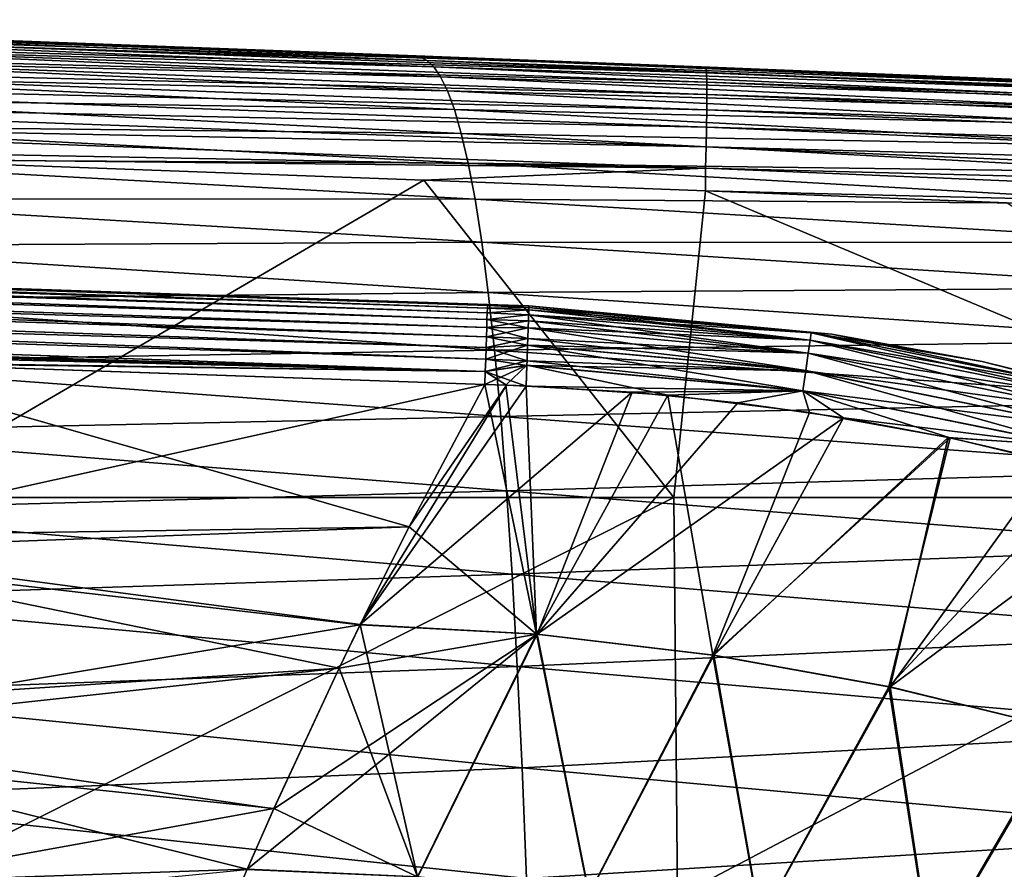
# Model space of a CAD drawing. Header units: metres. Extents: x -59 to 113, y -107 to 107.
# Tile 163 of 192: x 56 to 64, y 16 to 23. Entities that reach past the tile are written whole.
import ezdxf

# ---------------------------------------------------------------- set-up
doc = ezdxf.new("R2010")
doc.units = ezdxf.units.M
doc.layers.add('solid_20_382_333_XXX', color=7, linetype='CONTINUOUS')

msp = doc.modelspace()

# ---------------------------------------------------------------- linework, layer by layer
at = {"layer": 'solid_20_382_333_XXX'}
for points in [[(51.348537, 22.756998, -24.463999), (59.227341, 22.4737, -24.864962), (53.407719, 22.690989, -24.69668)], [(51.348537, 22.756998, -24.463999), (60.457611, 22.42646, -24.905449), (59.227341, 22.4737, -24.864962)], [(51.348537, 22.756998, -24.463999), (61.555714, 22.383825, -24.942532), (60.457611, 22.42646, -24.905449)], [(51.348537, 22.756998, -24.463999), (61.595676, 22.381943, -24.763639), (61.555714, 22.383825, -24.942532)], [(51.348537, 22.756998, -24.463999), (51.350933, 22.710091, -24.295584), (61.595676, 22.381943, -24.763639)], [(51.350933, 22.710091, -24.295584), (61.599442, 22.335537, -24.594753), (61.595676, 22.381943, -24.763639)], [(51.350933, 22.710091, -24.295584), (51.352047, 22.635925, -24.140535), (61.599442, 22.335537, -24.594753)], [(59.227341, 22.4737, -24.864962), (53.6436, 22.679991, -26.420874), (53.407719, 22.690989, -24.69668)], [(59.32864, 22.462664, -26.508648), (53.685341, 22.658394, -28.046257), (53.6436, 22.679991, -26.420874)], [(59.227341, 22.4737, -24.864962), (59.32864, 22.462664, -26.508648), (53.6436, 22.679991, -26.420874)], [(59.381824, 22.434639, -28.08466), (53.727001, 22.614887, -29.62224), (53.685341, 22.658394, -28.046257)], [(59.32864, 22.462664, -26.508648), (59.381824, 22.434639, -28.08466), (53.685341, 22.658394, -28.046257)], [(51.352047, 22.635925, -24.140535), (51.35191, 22.537296, -24.001644), (61.601757, 22.261726, -24.43919)], [(51.352047, 22.635925, -24.140535), (61.601757, 22.261726, -24.43919), (61.599442, 22.335537, -24.594753)], [(59.435642, 22.383268, -29.618395), (53.768478, 22.545135, -31.1507), (53.727001, 22.614887, -29.62224)], [(59.381824, 22.434639, -28.08466), (59.435642, 22.383268, -29.618395), (53.727001, 22.614887, -29.62224)], [(51.35191, 22.537296, -24.001644), (51.350552, 22.417006, -23.881699), (61.602631, 22.163324, -24.299759)], [(51.35191, 22.537296, -24.001644), (61.602631, 22.163324, -24.299759), (61.601757, 22.261726, -24.43919)], [(59.489975, 22.304045, -31.110987), (53.809677, 22.444811, -32.633499), (53.768478, 22.545135, -31.1507)], [(59.435642, 22.383268, -29.618395), (59.489975, 22.304045, -31.110987), (53.768478, 22.545135, -31.1507)], [(51.350552, 22.417006, -23.881699), (51.348003, 22.277851, -23.783487), (61.602074, 22.043131, -24.179272)], [(51.350552, 22.417006, -23.881699), (61.602074, 22.043131, -24.179272), (61.602631, 22.163324, -24.299759)], [(59.544708, 22.192467, -32.563427), (53.850471, 22.309614, -34.071461), (53.809677, 22.444811, -32.633499)], [(59.489975, 22.304045, -31.110987), (59.544708, 22.192467, -32.563427), (53.809677, 22.444811, -32.633499)], [(59.32864, 22.462664, -26.508648), (59.227341, 22.4737, -24.864962), (60.457611, 22.42646, -24.905449)], [(64.990341, 22.231089, -26.677204), (59.381824, 22.434639, -28.08466), (59.32864, 22.462664, -26.508648)], [(64.796638, 22.255037, -25.052263), (64.990341, 22.231089, -26.677204), (59.32864, 22.462664, -26.508648)], [(61.555714, 22.383825, -24.942532), (64.796638, 22.255037, -25.052263), (59.32864, 22.462664, -26.508648)], [(60.457611, 22.42646, -24.905449), (61.555714, 22.383825, -24.942532), (59.32864, 22.462664, -26.508648)], [(65.047653, 22.193121, -28.178217), (59.435642, 22.383268, -29.618395), (59.381824, 22.434639, -28.08466)], [(64.990341, 22.231089, -26.677204), (65.047653, 22.193121, -28.178217), (59.381824, 22.434639, -28.08466)], [(65.106026, 22.130697, -29.647228), (59.489975, 22.304045, -31.110987), (59.435642, 22.383268, -29.618395)], [(65.047653, 22.193121, -28.178217), (65.106026, 22.130697, -29.647228), (59.435642, 22.383268, -29.618395)], [(61.595676, 22.381943, -24.763639), (64.796638, 22.255037, -25.052263), (61.555714, 22.383825, -24.942532)], [(61.595676, 22.381943, -24.763639), (70.527229, 22.012852, -25.287992), (64.796638, 22.255037, -25.052263)], [(61.595676, 22.381943, -24.763639), (71.838226, 21.954058, -25.343708), (70.956581, 21.993761, -25.306093)], [(61.595676, 22.381943, -24.763639), (71.841736, 21.949812, -25.161066), (71.838226, 21.954058, -25.343708)], [(61.595676, 22.381943, -24.763639), (70.956581, 21.993761, -25.306093), (70.527229, 22.012852, -25.287992)], [(61.595676, 22.381943, -24.763639), (61.599442, 22.335537, -24.594753), (71.841736, 21.949812, -25.161066)], [(61.599442, 22.335537, -24.594753), (71.847153, 21.905008, -24.990467), (71.841736, 21.949812, -25.161066)], [(61.599442, 22.335537, -24.594753), (61.601757, 22.261726, -24.43919), (71.847153, 21.905008, -24.990467)], [(51.348003, 22.277851, -23.783487), (51.344303, 22.122631, -23.709795), (61.600101, 21.903957, -24.080536)], [(51.348003, 22.277851, -23.783487), (61.600101, 21.903957, -24.080536), (61.602074, 22.043131, -24.179272)], [(59.599644, 22.04405, -33.974918), (53.890709, 22.135319, -35.463409), (53.850471, 22.309614, -34.071461)], [(59.544708, 22.192467, -32.563427), (59.599644, 22.04405, -33.974918), (53.850471, 22.309614, -34.071461)], [(65.165367, 22.039335, -31.084328), (59.544708, 22.192467, -32.563427), (59.489975, 22.304045, -31.110987)], [(65.106026, 22.130697, -29.647228), (65.165367, 22.039335, -31.084328), (59.489975, 22.304045, -31.110987)], [(61.601757, 22.261726, -24.43919), (71.850761, 21.832268, -24.833076), (71.847153, 21.905008, -24.990467)], [(61.601757, 22.261726, -24.43919), (61.602631, 22.163324, -24.299759), (71.850761, 21.832268, -24.833076)], [(65.225525, 21.914545, -32.488956), (59.599644, 22.04405, -33.974918), (59.544708, 22.192467, -32.563427)], [(65.165367, 22.039335, -31.084328), (65.225525, 21.914545, -32.488956), (59.544708, 22.192467, -32.563427)], [(51.344303, 22.122631, -23.709795), (51.33947, 21.954145, -23.663414), (61.596725, 21.74861, -24.006361)], [(51.344303, 22.122631, -23.709795), (61.596725, 21.74861, -24.006361), (61.600101, 21.903957, -24.080536)], [(59.65451, 21.854328, -35.34341), (53.930237, 21.917698, -36.807941), (53.890709, 22.135319, -35.463409)], [(59.599644, 22.04405, -33.974918), (59.65451, 21.854328, -35.34341), (53.890709, 22.135319, -35.463409)], [(61.602631, 22.163324, -24.299759), (61.602074, 22.043131, -24.179272), (71.852554, 21.734436, -24.69179)], [(61.602631, 22.163324, -24.299759), (71.852554, 21.734436, -24.69179), (71.850761, 21.832268, -24.833076)], [(65.286194, 21.751793, -33.858582), (59.65451, 21.854328, -35.34341), (59.599644, 22.04405, -33.974918)], [(65.225525, 21.914545, -32.488956), (65.286194, 21.751793, -33.858582), (59.599644, 22.04405, -33.974918)], [(61.602074, 22.043131, -24.179272), (61.600101, 21.903957, -24.080536), (71.852531, 21.614361, -24.569506)], [(61.602074, 22.043131, -24.179272), (71.852531, 21.614361, -24.569506), (71.852554, 21.734436, -24.69179)], [(51.33947, 21.954145, -23.663414), (51.331703, 21.775257, -23.642223), (61.591957, 21.579893, -23.95956)], [(51.33947, 21.954145, -23.663414), (61.591957, 21.579893, -23.95956), (61.596725, 21.74861, -24.006361)], [(59.709042, 21.618834, -36.666832), (53.968891, 21.652533, -38.103664), (53.930237, 21.917698, -36.807941)], [(59.65451, 21.854328, -35.34341), (59.709042, 21.618834, -36.666832), (53.930237, 21.917698, -36.807941)], [(61.600101, 21.903957, -24.080536), (61.596725, 21.74861, -24.006361), (71.850708, 21.474888, -24.469118)], [(61.600101, 21.903957, -24.080536), (71.850708, 21.474888, -24.469118), (71.852531, 21.614361, -24.569506)], [(65.347069, 21.546537, -35.190292), (59.709042, 21.618834, -36.666832), (59.65451, 21.854328, -35.34341)], [(65.286194, 21.751793, -33.858582), (65.347069, 21.546537, -35.190292), (59.65451, 21.854328, -35.34341)], [(51.331703, 21.775257, -23.642223), (54.684734, 21.656794, -23.727846), (61.591957, 21.579893, -23.95956)], [(61.596725, 21.74861, -24.006361), (61.591957, 21.579893, -23.95956), (71.847069, 21.318865, -24.393522)], [(61.596725, 21.74861, -24.006361), (71.847069, 21.318865, -24.393522), (71.850708, 21.474888, -24.469118)], [(59.762974, 21.333099, -37.943092), (54.006516, 21.335701, -39.349049), (53.968891, 21.652533, -38.103664)], [(59.709042, 21.618834, -36.666832), (59.762974, 21.333099, -37.943092), (53.968891, 21.652533, -38.103664)], [(54.684734, 21.656794, -23.727846), (59.356335, 21.485664, -23.862181), (61.591957, 21.579893, -23.95956)], [(55.042103, 18.968506, -23.734577), (59.356335, 21.485664, -23.862181), (54.684734, 21.656794, -23.727846)], [(59.356335, 21.485664, -23.862181), (61.589649, 21.400501, -23.933096), (61.591957, 21.579893, -23.95956)], [(65.407829, 21.294237, -36.481174), (59.762974, 21.333099, -37.943092), (59.709042, 21.618834, -36.666832)], [(65.347069, 21.546537, -35.190292), (65.407829, 21.294237, -36.481174), (59.709042, 21.618834, -36.666832)], [(61.591957, 21.579893, -23.95956), (61.589649, 21.400501, -23.933096), (71.841614, 21.149137, -24.345615)], [(61.591957, 21.579893, -23.95956), (71.841614, 21.149137, -24.345615), (71.847069, 21.318865, -24.393522)], [(59.861458, 20.491821, 28.569004), (30.303946, 21.493526, 28.656284), (31.007086, 21.469877, 28.656303)], [(59.861458, 20.491821, 28.569004), (30.307268, 21.475008, 28.497025), (30.303946, 21.493526, 28.656284)], [(59.85968, 20.431841, 28.37179), (30.305294, 21.41626, 28.336926), (30.307268, 21.475008, 28.497025)], [(59.860813, 20.469122, 28.468163), (59.85968, 20.431841, 28.37179), (30.307268, 21.475008, 28.497025)], [(59.861458, 20.491821, 28.569004), (59.860813, 20.469122, 28.468163), (30.307268, 21.475008, 28.497025)], [(61.33905, 18.968506, -23.920406), (59.356335, 21.485664, -23.862181), (55.042103, 18.968506, -23.734577)], [(61.33905, 18.968506, -23.920406), (61.589649, 21.400501, -23.933096), (59.356335, 21.485664, -23.862181)], [(59.858074, 20.380819, 28.282005), (30.30195, 21.316784, 28.191505), (30.305294, 21.41626, 28.336926)], [(59.85968, 20.431841, 28.37179), (59.858074, 20.380819, 28.282005), (30.305294, 21.41626, 28.336926)], [(30.488375, 21.410219, 30.734554), (30.485037, 21.310884, 30.879911), (59.858067, 20.380825, 30.789696)], [(30.490343, 21.46888, 30.574562), (30.488375, 21.410219, 30.734554), (59.860806, 20.469122, 30.603548)], [(30.488375, 21.410219, 30.734554), (59.859669, 20.431845, 30.699915), (59.860806, 20.469122, 30.603548)], [(30.488375, 21.410219, 30.734554), (59.858067, 20.380825, 30.789696), (59.859669, 20.431845, 30.699915)], [(30.490343, 21.46888, 30.574562), (59.86145, 20.491819, 30.502718), (31.245855, 21.461847, 30.415415)], [(30.490343, 21.46888, 30.574562), (59.860806, 20.469122, 30.603548), (59.86145, 20.491819, 30.502718)], [(59.861588, 20.49943, 30.399782), (59.861599, 20.49943, 28.671946), (31.007086, 21.469877, 28.656303)], [(59.861458, 20.491821, 28.569004), (31.007086, 21.469877, 28.656303), (59.861599, 20.49943, 28.671946)], [(31.245855, 21.461847, 30.415415), (59.861588, 20.49943, 30.399782), (31.007086, 21.469877, 28.656303)], [(59.86145, 20.491819, 30.502718), (59.861588, 20.49943, 30.399782), (31.245855, 21.461847, 30.415415)], [(67.371735, 18.968506, -24.132824), (61.589649, 21.400501, -23.933096), (61.33905, 18.968506, -23.920406)], [(61.589649, 21.400501, -23.933096), (63.979889, 21.306351, -24.014145), (71.841614, 21.149137, -24.345615)], [(67.371735, 18.968506, -24.132824), (63.979889, 21.306351, -24.014145), (61.589649, 21.400501, -23.933096)], [(59.853611, 20.242277, 28.129725), (30.297485, 21.183937, 28.075399), (30.30195, 21.316784, 28.191505)], [(59.856037, 20.317175, 28.200741), (59.853611, 20.242277, 28.129725), (30.30195, 21.316784, 28.191505)], [(59.858074, 20.380819, 28.282005), (59.856037, 20.317175, 28.200741), (30.30195, 21.316784, 28.191505)], [(59.816021, 20.993021, -39.169701), (54.04295, 20.963764, -40.541679), (54.006516, 21.335701, -39.349049)], [(59.762974, 21.333099, -37.943092), (59.816021, 20.993021, -39.169701), (54.006516, 21.335701, -39.349049)], [(65.46814, 20.990423, -37.728256), (59.816021, 20.993021, -39.169701), (59.762974, 21.333099, -37.943092)], [(65.407829, 21.294237, -36.481174), (65.46814, 20.990423, -37.728256), (59.762974, 21.333099, -37.943092)], [(30.485037, 21.310884, 30.879911), (30.480576, 21.178202, 30.996025), (59.85603, 20.317183, 30.870962)], [(30.485037, 21.310884, 30.879911), (59.85603, 20.317183, 30.870962), (59.858067, 20.380825, 30.789696)], [(59.847813, 20.065317, 28.024311), (30.292349, 21.031204, 27.997982), (30.297485, 21.183937, 28.075399)], [(59.850849, 20.157717, 28.07048), (59.847813, 20.065317, 28.024311), (30.297485, 21.183937, 28.075399)], [(59.853611, 20.242277, 28.129725), (59.850849, 20.157717, 28.07048), (30.297485, 21.183937, 28.075399)], [(30.480576, 21.178202, 30.996025), (30.475447, 21.025618, 31.073519), (59.850845, 20.157722, 31.001228)], [(30.480576, 21.178202, 30.996025), (59.853603, 20.242283, 30.941982), (59.85603, 20.317183, 30.870962)], [(30.480576, 21.178202, 30.996025), (59.850845, 20.157722, 31.001228), (59.853603, 20.242283, 30.941982)], [(59.847813, 20.065317, 28.024311), (59.844578, 19.967117, 27.992252), (30.292349, 21.031204, 27.997982)], [(39.578678, 20.562376, 27.962585), (30.292349, 21.031204, 27.997982), (59.844578, 19.967117, 27.992252)], [(30.475447, 21.025618, 31.073519), (30.505451, 20.869534, 31.11031), (59.844597, 19.967148, 31.079451)], [(30.475447, 21.025618, 31.073519), (59.847816, 20.065327, 31.047396), (59.850845, 20.157722, 31.001228)], [(30.475447, 21.025618, 31.073519), (59.844597, 19.967148, 31.079451), (59.847816, 20.065327, 31.047396)], [(59.816021, 20.993021, -39.169701), (59.86787, 20.595139, -40.34341), (54.04295, 20.963764, -40.541679)], [(59.86787, 20.595139, -40.34341), (54.078033, 20.533569, -41.67878), (54.04295, 20.963764, -40.541679)], [(65.527634, 20.631245, -38.927921), (59.86787, 20.595139, -40.34341), (59.816021, 20.993021, -39.169701)], [(65.46814, 20.990423, -37.728256), (65.527634, 20.631245, -38.927921), (59.816021, 20.993021, -39.169701)], [(59.844597, 19.967148, 31.079451), (30.505451, 20.869534, 31.11031), (33.237156, 20.777422, 31.11017)], [(59.844597, 19.967148, 31.079451), (33.237156, 20.777422, 31.11017), (38.546928, 20.597555, 31.109356)], [(65.527634, 20.631245, -38.927921), (65.585915, 20.213181, -40.076221), (59.86787, 20.595139, -40.34341)], [(59.844597, 19.967148, 31.079451), (38.546928, 20.597555, 31.109356), (41.267479, 20.5049, 31.108662)], [(43.349773, 20.433767, 27.963718), (39.578678, 20.562376, 27.962585), (59.844578, 19.967117, 27.992252)], [(59.86787, 20.595139, -40.34341), (59.918201, 20.136057, -41.460892), (54.078033, 20.533569, -41.67878)], [(65.585915, 20.213181, -40.076221), (59.918201, 20.136057, -41.460892), (59.86787, 20.595139, -40.34341)], [(59.844597, 19.967148, 31.079451), (41.267479, 20.5049, 31.108662), (44.098457, 20.408161, 31.107721)], [(59.918201, 20.136057, -41.460892), (54.111603, 20.041958, -42.757576), (54.078033, 20.533569, -41.67878)], [(60.188602, 20.458019, 30.603155), (59.860806, 20.469122, 30.603548), (59.859669, 20.431845, 30.699915)], [(60.187508, 20.416922, 30.707338), (60.188602, 20.458019, 30.603155), (59.859669, 20.431845, 30.699915)], [(60.188602, 20.457941, 28.468294), (59.85968, 20.431841, 28.37179), (59.860813, 20.469122, 28.468163)], [(60.187508, 20.416964, 28.36446), (59.85968, 20.431841, 28.37179), (60.188602, 20.457941, 28.468294)], [(60.188976, 20.474318, 30.538881), (59.86145, 20.491819, 30.502718), (59.860806, 20.469122, 30.603548)], [(60.188602, 20.458019, 30.603155), (60.188976, 20.474318, 30.538881), (59.860806, 20.469122, 30.603548)], [(60.188976, 20.474394, 28.533205), (59.860813, 20.469122, 28.468163), (59.861458, 20.491821, 28.569004)], [(60.188602, 20.457941, 28.468294), (59.860813, 20.469122, 28.468163), (60.188976, 20.474394, 28.533205)], [(59.86145, 20.491819, 30.502718), (60.189075, 20.488415, 30.399525), (59.861588, 20.49943, 30.399782)], [(60.188976, 20.474318, 30.538881), (60.189075, 20.488415, 30.399525), (59.86145, 20.491819, 30.502718)], [(60.188976, 20.474394, 28.533205), (59.861458, 20.491821, 28.569004), (59.861599, 20.49943, 28.671946)], [(59.861588, 20.49943, 30.399782), (60.02533, 20.493923, 30.399424), (59.861599, 20.49943, 28.671946)], [(59.861588, 20.49943, 30.399782), (60.189075, 20.488415, 30.399525), (60.02533, 20.493923, 30.399424)], [(60.189075, 20.488415, 28.67219), (59.861599, 20.49943, 28.671946), (60.025337, 20.493923, 28.672285)], [(60.02533, 20.493923, 30.399424), (60.025337, 20.493923, 28.672285), (59.861599, 20.49943, 28.671946)], [(60.188976, 20.474394, 28.533205), (59.861599, 20.49943, 28.671946), (60.189075, 20.488415, 28.67219)], [(60.02533, 20.493923, 30.399424), (60.189075, 20.488415, 30.399525), (60.025337, 20.493923, 28.672285)], [(60.025337, 20.493923, 28.672285), (60.189075, 20.488415, 30.399525), (60.189583, 20.488398, 29.535858)], [(60.189583, 20.488398, 29.535858), (60.189075, 20.488415, 28.67219), (60.025337, 20.493923, 28.672285)], [(62.420605, 20.215931, 30.705879), (60.188602, 20.458019, 30.603155), (60.187508, 20.416922, 30.707338)], [(60.187508, 20.416964, 28.36446), (60.188602, 20.457941, 28.468294), (62.428638, 20.274048, 28.535036)], [(60.188602, 20.457941, 28.468294), (60.188976, 20.474394, 28.533205), (62.428638, 20.274048, 28.535036)], [(62.420605, 20.215931, 30.705879), (60.188976, 20.474318, 30.538881), (60.188602, 20.458019, 30.603155)], [(60.188976, 20.474394, 28.533205), (60.189075, 20.488415, 28.67219), (62.593094, 20.264385, 28.676163)], [(62.428638, 20.27397, 30.537037), (60.189075, 20.488415, 30.399525), (60.188976, 20.474318, 30.538881)], [(62.428638, 20.274048, 28.535036), (60.188976, 20.474394, 28.533205), (62.593094, 20.264385, 28.676163)], [(62.420605, 20.215931, 30.705879), (62.428638, 20.27397, 30.537037), (60.188976, 20.474318, 30.538881)], [(62.593113, 20.264383, 30.39555), (60.189075, 20.488415, 28.67219), (60.189583, 20.488398, 29.535858)], [(62.593094, 20.264385, 28.676163), (60.189075, 20.488415, 28.67219), (62.593113, 20.264383, 30.39555)], [(62.593113, 20.264383, 30.39555), (60.189583, 20.488398, 29.535858), (60.189075, 20.488415, 30.399525)], [(62.593113, 20.264383, 30.39555), (60.189075, 20.488415, 30.399525), (62.428638, 20.27397, 30.537037)], [(49.158516, 20.23485, 27.966324), (43.349773, 20.433767, 27.963718), (59.844578, 19.967117, 27.992252)], [(59.844597, 19.967148, 31.079451), (44.098457, 20.408161, 31.107721), (49.731873, 20.214933, 31.105089)], [(60.186134, 20.369465, 30.789532), (59.858067, 20.380825, 30.789696), (59.85603, 20.317183, 30.870962)], [(60.18449, 20.314919, 28.211227), (59.856037, 20.317175, 28.200741), (59.858074, 20.380819, 28.282005)], [(60.187508, 20.416922, 30.707338), (59.859669, 20.431845, 30.699915), (59.858067, 20.380825, 30.789696)], [(60.186134, 20.369465, 30.789532), (60.187508, 20.416922, 30.707338), (59.858067, 20.380825, 30.789696)], [(60.187508, 20.416964, 28.36446), (59.858074, 20.380819, 28.282005), (59.85968, 20.431841, 28.37179)], [(60.186123, 20.369158, 28.281723), (59.858074, 20.380819, 28.282005), (60.187508, 20.416964, 28.36446)], [(60.18449, 20.314919, 28.211227), (59.858074, 20.380819, 28.282005), (60.186123, 20.369158, 28.281723)], [(60.186123, 20.369158, 28.281723), (60.187508, 20.416964, 28.36446), (62.420601, 20.215969, 28.365902)], [(62.40609, 20.113367, 30.859091), (60.187508, 20.416922, 30.707338), (60.186134, 20.369465, 30.789532)], [(62.420601, 20.215969, 28.365902), (60.187508, 20.416964, 28.36446), (62.428638, 20.274048, 28.535036)], [(62.420605, 20.215931, 30.705879), (60.187508, 20.416922, 30.707338), (62.40609, 20.113367, 30.859091)], [(60.184498, 20.315062, 30.860321), (59.85603, 20.317183, 30.870962), (59.853603, 20.242283, 30.941982)], [(60.181881, 20.230619, 30.941839), (60.184498, 20.315062, 30.860321), (59.853603, 20.242283, 30.941982)], [(60.181858, 20.229979, 28.129351), (59.853611, 20.242277, 28.129725), (59.856037, 20.317175, 28.200741)], [(60.184498, 20.315062, 30.860321), (60.186134, 20.369465, 30.789532), (59.85603, 20.317183, 30.870962)], [(60.181858, 20.229979, 28.129351), (59.856037, 20.317175, 28.200741), (60.18449, 20.314919, 28.211227)], [(60.181858, 20.229979, 28.129351), (60.18449, 20.314919, 28.211227), (62.406055, 20.113214, 28.212442)], [(62.386269, 19.974693, 30.979818), (60.184498, 20.315062, 30.860321), (60.181881, 20.230619, 30.941839)], [(60.18449, 20.314919, 28.211227), (60.186123, 20.369158, 28.281723), (62.420601, 20.215969, 28.365902)], [(62.406055, 20.113214, 28.212442), (60.18449, 20.314919, 28.211227), (62.420601, 20.215969, 28.365902)], [(62.40609, 20.113367, 30.859091), (60.186134, 20.369465, 30.789532), (60.184498, 20.315062, 30.860321)], [(62.40609, 20.113367, 30.859091), (60.184498, 20.315062, 30.860321), (62.386269, 19.974693, 30.979818)], [(54.66814, 20.045135, 27.970037), (49.158516, 20.23485, 27.966324), (59.844578, 19.967117, 27.992252)], [(60.181881, 20.230619, 30.941839), (59.853603, 20.242283, 30.941982), (59.850845, 20.157722, 31.001228)], [(60.18018, 20.176838, 30.981552), (60.181881, 20.230619, 30.941839), (59.850845, 20.157722, 31.001228)], [(60.180164, 20.176399, 28.089867), (59.850849, 20.157717, 28.07048), (59.853611, 20.242277, 28.129725)], [(60.180164, 20.176399, 28.089867), (59.853611, 20.242277, 28.129725), (60.181858, 20.229979, 28.129351)], [(60.180164, 20.176399, 28.089867), (60.181858, 20.229979, 28.129351), (62.406055, 20.113214, 28.212442)], [(62.386269, 19.974693, 30.979818), (60.181881, 20.230619, 30.941839), (60.18018, 20.176838, 30.981552)], [(62.420601, 20.215969, 28.365902), (62.428638, 20.274048, 28.535036), (64.632416, 19.829798, 28.535061)], [(64.617783, 19.771893, 30.70546), (62.428638, 20.27397, 30.537037), (62.420605, 20.215931, 30.705879)], [(62.428638, 20.274048, 28.535036), (62.593094, 20.264385, 28.676163), (63.78548, 20.046158, 28.67799)], [(64.632416, 19.829798, 28.535061), (62.428638, 20.274048, 28.535036), (63.78548, 20.046158, 28.67799)], [(62.593113, 20.264383, 30.39555), (62.428638, 20.27397, 30.537037), (64.632423, 19.829721, 30.536985)], [(64.617783, 19.771893, 30.70546), (64.632423, 19.829721, 30.536985), (62.428638, 20.27397, 30.537037)], [(62.593094, 20.264385, 28.676163), (62.593113, 20.264383, 30.39555), (63.785431, 20.046169, 30.393723)], [(63.78548, 20.046158, 28.67799), (62.593094, 20.264385, 28.676163), (63.785431, 20.046169, 30.393723)], [(63.785431, 20.046169, 30.393723), (62.593113, 20.264383, 30.39555), (64.632423, 19.829721, 30.536985)], [(59.844597, 19.967148, 31.079451), (49.731873, 20.214933, 31.105089), (54.979214, 20.03406, 31.101454)], [(60.176167, 20.052246, 28.024134), (59.847813, 20.065317, 28.024311), (59.850849, 20.157717, 28.07048)], [(60.18018, 20.176838, 30.981552), (59.850845, 20.157722, 31.001228), (59.847816, 20.065327, 31.047396)], [(60.176201, 20.053267, 31.047159), (60.18018, 20.176838, 30.981552), (59.847816, 20.065327, 31.047396)], [(60.176167, 20.052246, 28.024134), (59.850849, 20.157717, 28.07048), (60.180164, 20.176399, 28.089867)], [(65.585915, 20.213181, -40.076221), (65.642586, 19.732714, -41.169212), (59.918201, 20.136057, -41.460892)], [(60.176167, 20.052246, 28.024134), (60.180164, 20.176399, 28.089867), (62.386196, 19.974245, 28.091595)], [(62.363384, 19.815512, 31.057676), (60.18018, 20.176838, 30.981552), (60.176201, 20.053267, 31.047159)], [(62.386196, 19.974245, 28.091595), (60.180164, 20.176399, 28.089867), (62.406055, 20.113214, 28.212442)], [(62.386269, 19.974693, 30.979818), (60.18018, 20.176838, 30.981552), (62.363384, 19.815512, 31.057676)], [(62.406055, 20.113214, 28.212442), (62.420601, 20.215969, 28.365902), (64.61776, 19.771925, 28.366301)], [(62.420605, 20.215931, 30.705879), (62.40609, 20.113367, 30.859091), (64.591873, 19.670603, 30.858021)], [(64.61776, 19.771925, 28.366301), (62.420601, 20.215969, 28.365902), (64.632416, 19.829798, 28.535061)], [(64.617783, 19.771893, 30.70546), (62.420605, 20.215931, 30.705879), (64.591873, 19.670603, 30.858021)], [(59.918201, 20.136057, -41.460892), (59.966709, 19.612385, -42.518822), (54.111603, 20.041958, -42.757576)], [(65.642586, 19.732714, -41.169212), (59.966709, 19.612385, -42.518822), (59.918201, 20.136057, -41.460892)], [(62.386196, 19.974245, 28.091595), (62.406055, 20.113214, 28.212442), (64.591805, 19.670444, 28.213501)], [(62.40609, 20.113367, 30.859091), (62.386269, 19.974693, 30.979818), (64.556816, 19.534189, 30.977867)], [(64.591805, 19.670444, 28.213501), (62.406055, 20.113214, 28.212442), (64.61776, 19.771925, 28.366301)], [(64.591873, 19.670603, 30.858021), (62.40609, 20.113367, 30.859091), (64.556816, 19.534189, 30.977867)], [(53.628155, 18.652847, 27.827425), (54.66814, 20.045135, 27.970037), (59.241711, 18.73704, 27.869986)], [(54.979214, 20.03406, 31.101454), (53.847687, 18.537682, 31.253771), (59.841259, 19.865456, 31.096684)], [(59.966709, 19.612385, -42.518822), (54.143501, 19.485804, -43.775299), (54.111603, 20.041958, -42.757576)], [(54.66814, 20.045135, 27.970037), (59.844578, 19.967117, 27.992252), (59.841225, 19.865454, 27.975027)], [(59.241711, 18.73704, 27.869986), (54.66814, 20.045135, 27.970037), (59.841225, 19.865454, 27.975027)], [(59.844597, 19.967148, 31.079451), (54.979214, 20.03406, 31.101454), (59.841259, 19.865456, 31.096684)], [(60.175022, 20.017132, 31.060774), (59.844597, 19.967148, 31.079451), (59.841259, 19.865456, 31.096684)], [(60.00808, 19.859823, 31.096354), (60.175022, 20.017132, 31.060774), (59.841259, 19.865456, 31.096684)], [(60.174999, 20.016367, 28.010674), (59.844578, 19.967117, 27.992252), (59.847813, 20.065317, 28.024311)], [(60.174999, 20.016367, 28.010674), (60.169521, 19.851732, 27.975431), (59.844578, 19.967117, 27.992252)], [(60.176201, 20.053267, 31.047159), (59.847816, 20.065327, 31.047396), (59.844597, 19.967148, 31.079451)], [(60.175022, 20.017132, 31.060774), (60.176201, 20.053267, 31.047159), (59.844597, 19.967148, 31.079451)], [(60.176167, 20.052246, 28.024134), (60.174999, 20.016367, 28.010674), (59.847813, 20.065317, 28.024311)], [(60.00808, 19.859823, 31.096354), (60.169613, 19.853106, 31.096153), (60.175022, 20.017132, 31.060774)], [(60.174999, 20.016367, 28.010674), (62.363262, 19.814753, 28.013779), (60.169521, 19.851732, 27.975431)], [(61.292728, 19.780087, 31.09359), (60.175022, 20.017132, 31.060774), (60.169613, 19.853106, 31.096153)], [(60.176167, 20.052246, 28.024134), (62.386196, 19.974245, 28.091595), (60.174999, 20.016367, 28.010674)], [(62.386196, 19.974245, 28.091595), (62.363262, 19.814753, 28.013779), (60.174999, 20.016367, 28.010674)], [(62.363384, 19.815512, 31.057676), (60.176201, 20.053267, 31.047159), (60.175022, 20.017132, 31.060774)], [(62.363384, 19.815512, 31.057676), (60.175022, 20.017132, 31.060774), (61.292728, 19.780087, 31.09359)], [(64.963928, 19.757544, 30.391924), (63.785431, 20.046169, 30.393723), (64.632423, 19.829721, 30.536985)], [(63.78548, 20.046158, 28.67799), (63.785431, 20.046169, 30.393723), (64.963928, 19.757544, 30.391924)], [(64.96405, 19.757511, 28.679787), (63.78548, 20.046158, 28.67799), (64.963928, 19.757544, 30.391924)], [(64.632416, 19.829798, 28.535061), (63.78548, 20.046158, 28.67799), (64.96405, 19.757511, 28.679787)], [(60.012402, 19.858978, 27.9753), (59.841225, 19.865454, 27.975027), (59.844578, 19.967117, 27.992252)], [(60.012402, 19.858978, 27.9753), (59.844578, 19.967117, 27.992252), (60.169521, 19.851732, 27.975431)], [(64.556671, 19.533745, 28.093544), (62.363262, 19.814753, 28.013779), (62.386196, 19.974245, 28.091595)], [(62.386269, 19.974693, 30.979818), (62.363384, 19.815512, 31.057676), (64.516563, 19.377981, 31.05471)], [(64.556671, 19.533745, 28.093544), (62.386196, 19.974245, 28.091595), (64.591805, 19.670444, 28.213501)], [(64.556816, 19.534189, 30.977867), (62.386269, 19.974693, 30.979818), (64.516563, 19.377981, 31.05471)], [(53.847687, 18.537682, 31.253771), (59.241924, 18.7374, 31.201693), (59.841259, 19.865456, 31.096684)], [(60.012402, 19.858978, 27.9753), (58.852196, 17.961571, 27.801781), (59.241711, 18.73704, 27.869986)], [(60.012402, 19.858978, 27.9753), (60.169521, 19.851732, 27.975431), (58.852196, 17.961571, 27.801781)], [(60.169521, 19.851732, 27.975431), (61.008308, 19.803949, 27.977419), (58.852196, 17.961571, 27.801781)], [(60.012402, 19.858978, 27.9753), (59.241711, 18.73704, 27.869986), (59.841225, 19.865454, 27.975027)], [(60.250877, 17.884615, 31.261602), (59.841259, 19.865456, 31.096684), (59.241924, 18.7374, 31.201693)], [(60.250877, 17.884615, 31.261602), (60.00808, 19.859823, 31.096354), (59.841259, 19.865456, 31.096684)], [(60.250877, 17.884615, 31.261602), (60.169613, 19.853106, 31.096153), (60.00808, 19.859823, 31.096354)], [(62.363262, 19.814753, 28.013779), (61.008308, 19.803949, 27.977419), (60.169521, 19.851732, 27.975431)], [(60.250877, 17.884615, 31.261602), (61.292728, 19.780087, 31.09359), (60.169613, 19.853106, 31.096153)], [(61.008308, 19.803949, 27.977419), (60.254978, 17.884926, 27.810184), (58.852196, 17.961571, 27.801781)], [(60.250877, 17.884615, 31.261602), (61.650242, 17.719917, 31.25268), (61.292728, 19.780087, 31.09359)], [(61.008308, 19.803949, 27.977419), (61.847225, 19.720207, 27.979311), (60.254978, 17.884926, 27.810184)], [(62.363262, 19.814753, 28.013779), (61.847225, 19.720207, 27.979311), (61.008308, 19.803949, 27.977419)], [(62.363384, 19.815512, 31.057676), (61.292728, 19.780087, 31.09359), (62.415123, 19.642872, 31.091209)], [(61.650242, 17.719917, 31.25268), (62.415123, 19.642872, 31.091209), (61.292728, 19.780087, 31.09359)], [(62.363262, 19.814753, 28.013779), (62.683975, 19.600676, 27.981064), (61.847225, 19.720207, 27.979311)], [(62.363262, 19.814753, 28.013779), (64.516342, 19.377235, 28.016747), (62.683975, 19.600676, 27.981064)], [(64.556671, 19.533745, 28.093544), (64.516342, 19.377235, 28.016747), (62.363262, 19.814753, 28.013779)], [(62.363384, 19.815512, 31.057676), (62.415123, 19.642872, 31.091209), (63.530514, 19.441914, 31.089052)], [(64.516563, 19.377981, 31.05471), (62.363384, 19.815512, 31.057676), (63.530514, 19.441914, 31.089052)], [(65.642586, 19.732714, -41.169212), (65.697243, 19.186348, -42.20295), (59.966709, 19.612385, -42.518822)], [(61.847225, 19.720207, 27.979311), (62.683975, 19.600676, 27.981064), (60.254978, 17.884926, 27.810184)], [(59.966709, 19.612385, -42.518822), (60.013073, 19.021002, -43.513969), (54.143501, 19.485804, -43.775299)], [(65.697243, 19.186348, -42.20295), (60.013073, 19.021002, -43.513969), (59.966709, 19.612385, -42.518822)], [(62.683975, 19.600676, 27.981064), (61.658142, 17.719419, 27.819132), (60.254978, 17.884926, 27.810184)], [(61.650242, 17.719917, 31.25268), (63.530514, 19.441914, 31.089052), (62.415123, 19.642872, 31.091209)], [(62.683975, 19.600676, 27.981064), (63.516193, 19.445534, 27.982681), (61.658142, 17.719419, 27.819132)], [(64.516342, 19.377235, 28.016747), (63.516193, 19.445534, 27.982681), (62.683975, 19.600676, 27.981064)], [(60.013073, 19.021002, -43.513969), (54.173588, 18.862814, -44.729397), (54.143501, 19.485804, -43.775299)], [(63.516193, 19.445534, 27.982681), (63.055092, 17.467186, 27.828699), (61.658142, 17.719419, 27.819132)], [(63.516193, 19.445534, 27.982681), (64.34166, 19.255106, 27.984177), (63.055092, 17.467186, 27.828699)], [(64.516342, 19.377235, 28.016747), (64.34166, 19.255106, 27.984177), (63.516193, 19.445534, 27.982681)], [(61.650242, 17.719917, 31.25268), (63.043468, 17.468962, 31.243139), (63.530514, 19.441914, 31.089052)], [(63.043468, 17.468962, 31.243139), (64.633186, 19.178104, 31.087095), (63.530514, 19.441914, 31.089052)], [(64.516563, 19.377981, 31.05471), (63.530514, 19.441914, 31.089052), (64.633186, 19.178104, 31.087095)], [(64.34166, 19.255106, 27.984177), (65.158218, 19.029852, 27.985558), (63.055092, 17.467186, 27.828699)], [(65.697243, 19.186348, -42.20295), (65.749512, 18.571455, -43.173889), (60.013073, 19.021002, -43.513969)], [(63.043468, 17.468962, 31.243139), (64.423386, 17.132545, 31.233021), (64.633186, 19.178104, 31.087095)], [(60.013073, 19.021002, -43.513969), (60.057037, 18.360195, -44.443584), (54.173588, 18.862814, -44.729397)], [(65.749512, 18.571455, -43.173889), (60.057037, 18.360195, -44.443584), (60.013073, 19.021002, -43.513969)], [(65.158218, 19.029852, 27.985558), (64.438599, 17.129032, 27.83885), (63.055092, 17.467186, 27.828699)], [(61.33905, 18.968506, -23.920406), (55.042103, 18.968506, -23.734577), (55.062492, 15.806561, -23.731894)], [(61.33905, 18.968506, -23.920406), (55.062492, 15.806561, -23.731894), (61.368439, 15.806561, -23.915953)], [(67.371735, 18.968506, -24.132824), (61.33905, 18.968506, -23.920406), (61.368439, 15.806561, -23.915953)], [(67.371735, 18.968506, -24.132824), (61.368439, 15.806561, -23.915953), (67.409477, 15.806561, -24.126272)], [(60.057037, 18.360195, -44.443584), (54.201752, 18.171801, -45.617622), (54.173588, 18.862814, -44.729397)], [(53.628155, 18.652847, 27.827425), (59.241711, 18.73704, 27.869986), (58.852196, 17.961571, 27.801781)], [(53.847687, 18.537682, 31.253771), (58.85191, 17.960928, 31.269983), (59.241924, 18.7374, 31.201693)], [(60.250877, 17.884615, 31.261602), (59.241924, 18.7374, 31.201693), (58.85191, 17.960928, 31.269983)], [(53.046024, 17.247021, 27.696278), (53.628155, 18.652847, 27.827425), (58.684528, 17.616125, 27.772423)], [(53.628155, 18.652847, 27.827425), (58.852196, 17.961571, 27.801781), (58.684528, 17.616125, 27.772423)], [(53.847687, 18.537682, 31.253771), (53.22187, 17.024454, 31.393061), (58.85191, 17.960928, 31.269983)], [(65.749512, 18.571455, -43.173889), (65.799072, 17.886562, -44.078987), (60.057037, 18.360195, -44.443584)], [(60.057037, 18.360195, -44.443584), (60.098339, 17.6287, -45.305073), (54.201752, 18.171801, -45.617622)], [(65.799072, 17.886562, -44.078987), (60.098339, 17.6287, -45.305073), (60.057037, 18.360195, -44.443584)], [(60.098339, 17.6287, -45.305073), (54.227871, 17.411652, -46.437733), (54.201752, 18.171801, -45.617622)], [(53.22187, 17.024454, 31.393061), (58.684719, 17.616463, 31.299259), (58.85191, 17.960928, 31.269983)], [(60.254978, 17.884926, 27.810184), (58.684528, 17.616125, 27.772423), (58.852196, 17.961571, 27.801781)], [(59.307331, 15.961051, 31.413183), (58.85191, 17.960928, 31.269983), (58.684719, 17.616463, 31.299259)], [(59.307331, 15.961051, 31.413183), (60.250877, 17.884615, 31.261602), (58.85191, 17.960928, 31.269983)], [(60.254978, 17.884926, 27.810184), (57.956978, 16.021963, 27.645031), (58.168213, 16.502222, 27.682016)], [(60.254978, 17.884926, 27.810184), (59.308956, 15.961523, 27.658585), (57.956978, 16.021963, 27.645031)], [(60.254978, 17.884926, 27.810184), (58.168213, 16.502222, 27.682016), (58.684528, 17.616125, 27.772423)], [(59.307331, 15.961051, 31.413183), (60.664928, 15.824679, 31.398718), (60.250877, 17.884615, 31.261602)], [(60.254978, 17.884926, 27.810184), (60.667961, 15.82489, 27.673065), (59.308956, 15.961523, 27.658585)], [(65.799072, 17.886562, -44.078987), (65.845573, 17.13027, -44.915237), (60.098339, 17.6287, -45.305073)], [(60.664928, 15.824679, 31.398718), (61.650242, 17.719917, 31.25268), (60.250877, 17.884615, 31.261602)], [(60.254978, 17.884926, 27.810184), (61.658142, 17.719419, 27.819132), (60.667961, 15.82489, 27.673065)], [(60.664928, 15.824679, 31.398718), (62.02327, 15.613861, 31.383286), (61.650242, 17.719917, 31.25268)], [(61.658142, 17.719419, 27.819132), (62.027699, 15.613656, 27.688513), (60.667961, 15.82489, 27.673065)], [(62.02327, 15.613861, 31.383286), (63.043468, 17.468962, 31.243139), (61.650242, 17.719917, 31.25268)], [(61.658142, 17.719419, 27.819132), (63.055092, 17.467186, 27.828699), (62.027699, 15.613656, 27.688513)], [(53.046024, 17.247021, 27.696278), (58.684528, 17.616125, 27.772423), (58.168213, 16.502222, 27.682016)], [(53.22187, 17.024454, 31.393061), (58.168381, 16.502533, 31.389669), (58.684719, 17.616463, 31.299259)], [(60.098339, 17.6287, -45.305073), (60.136726, 16.825245, -46.095837), (54.227871, 17.411652, -46.437733)], [(59.307331, 15.961051, 31.413183), (58.684719, 17.616463, 31.299259), (58.168381, 16.502533, 31.389669)], [(65.845573, 17.13027, -44.915237), (60.136726, 16.825245, -46.095837), (60.098339, 17.6287, -45.305073)], [(62.02327, 15.613861, 31.383286), (63.375523, 15.328903, 31.366945), (63.043468, 17.468962, 31.243139)], [(63.055092, 17.467186, 27.828699), (63.381306, 15.328128, 27.70487), (62.027699, 15.613656, 27.688513)], [(63.375523, 15.328903, 31.366945), (64.423386, 17.132545, 31.233021), (63.043468, 17.468962, 31.243139)], [(63.055092, 17.467186, 27.828699), (64.438599, 17.129032, 27.83885), (63.381306, 15.328128, 27.70487)], [(60.136726, 16.825245, -46.095837), (54.251846, 16.581249, -47.1875), (54.227871, 17.411652, -46.437733)], [(52.515015, 15.836359, 27.575722), (53.046024, 17.247021, 27.696278), (57.956978, 16.021963, 27.645031)], [(53.046024, 17.247021, 27.696278), (58.168213, 16.502222, 27.682016), (57.956978, 16.021963, 27.645031)], [(65.845573, 17.13027, -44.915237), (65.888687, 16.301182, -45.679642), (60.136726, 16.825245, -46.095837)], [(63.375523, 15.328903, 31.366945), (64.714844, 14.970112, 31.349756), (64.423386, 17.132545, 31.233021)], [(64.438599, 17.129032, 27.83885), (64.721939, 14.968613, 27.72208), (63.381306, 15.328128, 27.70487)], [(53.22187, 17.024454, 31.393061), (52.655617, 15.505484, 31.520124), (58.168381, 16.502533, 31.389669)], [(60.136726, 16.825245, -46.095837), (60.171951, 15.948656, -46.81337), (54.251846, 16.581249, -47.1875)], [(65.888687, 16.301182, -45.679642), (60.171951, 15.948656, -46.81337), (60.136726, 16.825245, -46.095837)], [(60.171951, 15.948656, -46.81337), (54.273571, 15.679941, -47.865063), (54.251846, 16.581249, -47.1875)], [(52.655617, 15.505484, 31.520124), (57.956757, 16.021385, 31.426723), (58.168381, 16.502533, 31.389669)], [(59.307331, 15.961051, 31.413183), (58.168381, 16.502533, 31.389669), (57.956757, 16.021385, 31.426723)], [(65.888687, 16.301182, -45.679642), (65.928123, 15.398511, -46.369751), (60.171951, 15.948656, -46.81337)], [(52.515015, 15.836359, 27.575722), (57.956978, 16.021963, 27.645031), (57.691357, 15.394781, 27.59852)], [(59.308956, 15.961523, 27.658585), (57.691357, 15.394781, 27.59852), (57.956978, 16.021963, 27.645031)]]:
    msp.add_3dface(points, dxfattribs=at)

doc.saveas('drawing.dxf')
